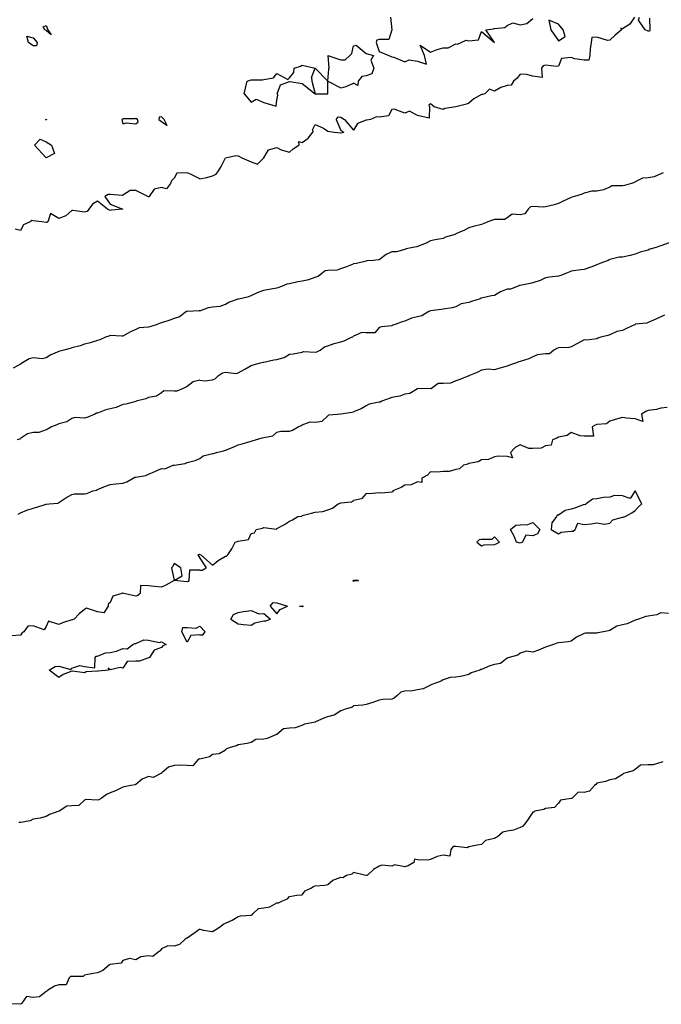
# Model space of a CAD drawing. Header units: inches. Extents: x 158323 to 160611, y 432808 to 437248.
# Tile 117 of 228: x 159582 to 159607, y 436822 to 436860. Entities that reach past the tile are written whole.
import ezdxf

# ---------------------------------------------------------------- set-up
doc = ezdxf.new("R2010")
doc.units = ezdxf.units.IN
doc.header["$MEASUREMENT"] = 0
for name, color, linetype, lineweight in [('Hoogtelijn-bestaand 10.00 M', 7, 'Continuous', 15), ('Hoogtelijn-bestaand 11.00 M', 7, 'Continuous', 15), ('Hoogtelijn-bestaand 12.00 M', 7, 'Continuous', 15), ('Hoogtelijn-bestaand 6.00 M', 7, 'Continuous', 15), ('Hoogtelijn-bestaand 7.00 M', 7, 'Continuous', 15), ('Hoogtelijn-bestaand 8.00 M', 7, 'Continuous', 15), ('Hoogtelijn-bestaand 9.00 M', 7, 'Continuous', 15)]:
    doc.layers.add(name, color=color, linetype=linetype, lineweight=lineweight)

msp = doc.modelspace()

# ---------------------------------------------------------------- linework, layer by layer
at = {"layer": 'Hoogtelijn-bestaand 10.00 M', "color": 252, "linetype": 'Continuous', "lineweight": 25}
for p, q in [((159594.889, 436847.611, 10), (159595.17, 436847.75, 10)), ((159595.17, 436847.75, 10), (159595.228, 436847.772, 10)), ((159595.228, 436847.772, 10), (159595.25, 436847.79, 10)), ((159593.954, 436847.25, 10), (159594.119, 436847.381, 10)), ((159594.119, 436847.381, 10), (159594.25, 436847.418, 10)), ((159594.25, 436847.418, 10), (159594.493, 436847.508, 10)), ((159594.493, 436847.508, 10), (159594.75, 436847.571, 10)), ((159594.75, 436847.571, 10), (159594.889, 436847.611, 10)), ((159592.543, 436846.957, 10), (159592.75, 436847.084, 10)), ((159592.75, 436847.084, 10), (159592.892, 436847.108, 10)), ((159592.892, 436847.108, 10), (159593.25, 436847.173, 10)), ((159593.25, 436847.173, 10), (159593.301, 436847.199, 10)), ((159593.301, 436847.199, 10), (159593.75, 436847.165, 10)), ((159593.75, 436847.165, 10), (159593.818, 436847.182, 10)), ((159593.818, 436847.182, 10), (159593.954, 436847.25, 10)), ((159591.001, 436846.499, 10), (159591.25, 436846.646, 10)), ((159591.25, 436846.646, 10), (159591.33, 436846.67, 10)), ((159591.33, 436846.67, 10), (159591.625, 436846.75, 10)), ((159591.625, 436846.75, 10), (159591.726, 436846.774, 10)), ((159591.726, 436846.774, 10), (159591.75, 436846.78, 10)), ((159591.75, 436846.78, 10), (159592.135, 436846.865, 10)), ((159592.135, 436846.865, 10), (159592.25, 436846.878, 10)), ((159592.25, 436846.878, 10), (159592.543, 436846.957, 10)), ((159589.864, 436846.136, 10), (159589.977, 436846.25, 10)), ((159589.977, 436846.25, 10), (159590.138, 436846.362, 10)), ((159590.138, 436846.362, 10), (159590.25, 436846.39, 10)), ((159590.25, 436846.39, 10), (159590.667, 436846.333, 10)), ((159590.667, 436846.333, 10), (159590.75, 436846.362, 10)), ((159590.75, 436846.362, 10), (159591.001, 436846.499, 10)), ((159589.25, 436846.078, 10), (159589.449, 436846.051, 10)), ((159589.449, 436846.051, 10), (159589.75, 436846.083, 10)), ((159589.75, 436846.083, 10), (159589.864, 436846.136, 10))]:
    msp.add_line(p, q, dxfattribs=at)
for points in [[(159607.567, 436851.433, 10), (159607.25, 436851.316, 10), (159607.19, 436851.31, 10), (159607.061, 436851.25, 10), (159606.815, 436851.185, 10), (159606.75, 436851.144, 10), (159606.434, 436851.066, 10), (159606.25, 436850.987, 10), (159606.054, 436850.946, 10), (159605.75, 436850.881, 10), (159605.626, 436850.874, 10), (159605.25, 436850.779, 10), (159605.23, 436850.77, 10), (159605.187, 436850.75, 10), (159604.871, 436850.629, 10), (159604.75, 436850.575, 10), (159604.514, 436850.486, 10), (159604.25, 436850.4, 10), (159604.122, 436850.378, 10), (159603.75, 436850.325, 10), (159603.696, 436850.304, 10), (159603.563, 436850.25, 10), (159603.345, 436850.155, 10), (159603.25, 436850.13, 10), (159602.9, 436850.1, 10), (159602.75, 436850.067, 10), (159602.537, 436849.964, 10), (159602.25, 436849.878, 10), (159602.148, 436849.852, 10), (159601.75, 436849.776, 10), (159601.732, 436849.769, 10), (159601.671, 436849.75, 10), (159601.375, 436849.625, 10), (159601.25, 436849.623, 10), (159600.985, 436849.516, 10), (159600.75, 436849.378, 10), (159600.64, 436849.36, 10), (159600.25, 436849.27, 10), (159600.229, 436849.271, 10), (159600.193, 436849.25, 10), (159599.852, 436849.148, 10), (159599.75, 436849.107, 10), (159599.45, 436849.05, 10), (159599.25, 436848.943, 10), (159599.103, 436848.897, 10), (159598.75, 436848.847, 10), (159598.669, 436848.831, 10), (159598.25, 436848.778, 10), (159598.231, 436848.769, 10), (159598.195, 436848.75, 10), (159597.917, 436848.583, 10), (159597.75, 436848.548, 10), (159597.511, 436848.489, 10), (159597.25, 436848.382, 10), (159597.151, 436848.349, 10), (159596.873, 436848.25, 10), (159596.785, 436848.215, 10), (159596.75, 436848.19, 10), (159596.346, 436848.154, 10), (159596.25, 436848.132, 10), (159596.076, 436847.924, 10), (159595.75, 436847.926, 10), (159595.568, 436847.932, 10), (159595.25, 436847.79, 10)], [(159589.25, 436846.078, 10), (159588.992, 436846.008, 10), (159588.75, 436845.827, 10), (159588.699, 436845.801, 10), (159588.595, 436845.75, 10), (159588.354, 436845.646, 10), (159588.25, 436845.644, 10), (159587.839, 436845.661, 10), (159587.75, 436845.575, 10), (159587.555, 436845.445, 10), (159587.25, 436845.396, 10), (159587.149, 436845.351, 10), (159586.77, 436845.25, 10), (159586.755, 436845.245, 10), (159586.75, 436845.243, 10), (159586.367, 436845.134, 10), (159586.25, 436845.121, 10), (159585.99, 436845.01, 10), (159585.75, 436844.959, 10), (159585.581, 436844.919, 10), (159585.25, 436844.792, 10), (159585.22, 436844.78, 10), (159585.154, 436844.75, 10), (159584.873, 436844.627, 10), (159584.75, 436844.589, 10), (159584.381, 436844.619, 10), (159584.25, 436844.576, 10), (159584.055, 436844.446, 10), (159583.75, 436844.372, 10), (159583.668, 436844.333, 10), (159583.464, 436844.25, 10), (159583.328, 436844.172, 10), (159583.25, 436844.134, 10), (159582.969, 436844.031, 10), (159582.75, 436844.03, 10), (159582.521, 436843.979, 10), (159582.25, 436843.799, 10), (159582.224, 436843.776, 10), (159582.115, 436843.75, 10)]]:
    msp.add_polyline3d(points, dxfattribs=at)
at = {"layer": 'Hoogtelijn-bestaand 11.00 M', "color": 252, "linetype": 'Continuous', "lineweight": 25}
for p, q in [((159594.75, 436850.435, 11), (159594.99, 436850.51, 11)), ((159594.99, 436850.51, 11), (159595.25, 436850.619, 11)), ((159593.502, 436849.998, 11), (159593.75, 436850.093, 11)), ((159593.75, 436850.093, 11), (159593.867, 436850.133, 11)), ((159593.867, 436850.133, 11), (159594.016, 436850.25, 11)), ((159594.016, 436850.25, 11), (159594.143, 436850.357, 11)), ((159594.143, 436850.357, 11), (159594.25, 436850.367, 11)), ((159594.25, 436850.367, 11), (159594.619, 436850.382, 11)), ((159594.619, 436850.382, 11), (159594.75, 436850.435, 11)), ((159591.881, 436849.619, 11), (159592.25, 436849.679, 11)), ((159592.25, 436849.679, 11), (159592.305, 436849.695, 11)), ((159592.305, 436849.695, 11), (159592.447, 436849.75, 11)), ((159592.447, 436849.75, 11), (159592.661, 436849.839, 11)), ((159592.661, 436849.839, 11), (159592.75, 436849.847, 11)), ((159592.75, 436849.847, 11), (159593.073, 436849.927, 11)), ((159593.073, 436849.927, 11), (159593.25, 436849.948, 11)), ((159593.25, 436849.948, 11), (159593.502, 436849.998, 11)), ((159590.774, 436849.25, 11), (159591.16, 436849.34, 11)), ((159591.16, 436849.34, 11), (159591.25, 436849.383, 11)), ((159591.25, 436849.383, 11), (159591.501, 436849.499, 11)), ((159591.501, 436849.499, 11), (159591.75, 436849.588, 11)), ((159591.75, 436849.588, 11), (159591.881, 436849.619, 11)), ((159589.25, 436848.779, 11), (159589.594, 436848.906, 11)), ((159589.594, 436848.906, 11), (159589.75, 436848.932, 11)), ((159589.75, 436848.932, 11), (159590.041, 436848.959, 11)), ((159590.041, 436848.959, 11), (159590.25, 436849.039, 11)), ((159590.25, 436849.039, 11), (159590.379, 436849.121, 11)), ((159590.379, 436849.121, 11), (159590.75, 436849.245, 11)), ((159590.75, 436849.245, 11), (159590.755, 436849.245, 11)), ((159590.755, 436849.245, 11), (159590.774, 436849.25, 11))]:
    msp.add_line(p, q, dxfattribs=at)
for points in [[(159607.333, 436854.167, 11), (159607.25, 436854.134, 11), (159606.987, 436854.013, 11), (159606.75, 436853.969, 11), (159606.535, 436853.965, 11), (159606.25, 436853.812, 11), (159606.212, 436853.788, 11), (159606.097, 436853.75, 11), (159605.832, 436853.668, 11), (159605.75, 436853.665, 11), (159605.339, 436853.661, 11), (159605.25, 436853.609, 11), (159605.002, 436853.498, 11), (159604.75, 436853.456, 11), (159604.55, 436853.45, 11), (159604.25, 436853.368, 11), (159604.17, 436853.33, 11), (159603.878, 436853.25, 11), (159603.777, 436853.223, 11), (159603.75, 436853.208, 11), (159603.438, 436853.062, 11), (159603.25, 436852.965, 11), (159603.083, 436852.917, 11), (159602.75, 436852.839, 11), (159602.672, 436852.828, 11), (159602.25, 436852.858, 11), (159602.162, 436852.838, 11), (159602.066, 436852.75, 11), (159601.933, 436852.567, 11), (159601.75, 436852.529, 11), (159601.447, 436852.553, 11), (159601.25, 436852.411, 11), (159601.153, 436852.347, 11), (159600.75, 436852.35, 11), (159600.676, 436852.324, 11), (159600.491, 436852.25, 11), (159600.317, 436852.183, 11), (159600.25, 436852.155, 11), (159599.923, 436852.077, 11), (159599.75, 436852.026, 11), (159599.576, 436851.924, 11), (159599.25, 436851.78, 11), (159599.228, 436851.772, 11), (159599.164, 436851.75, 11), (159598.84, 436851.66, 11), (159598.75, 436851.602, 11), (159598.443, 436851.557, 11), (159598.25, 436851.513, 11), (159598.082, 436851.418, 11), (159597.75, 436851.292, 11), (159597.715, 436851.285, 11), (159597.559, 436851.25, 11), (159597.3, 436851.2, 11), (159597.25, 436851.178, 11), (159596.922, 436851.078, 11), (159596.75, 436851.079, 11), (159596.52, 436850.98, 11), (159596.25, 436850.773, 11), (159596.227, 436850.773, 11), (159596.017, 436850.75, 11), (159595.767, 436850.733, 11), (159595.75, 436850.721, 11), (159595.367, 436850.633, 11), (159595.25, 436850.619, 11)], [(159589.25, 436848.779, 11), (159589.225, 436848.775, 11), (159588.75, 436848.76, 11), (159588.742, 436848.759, 11), (159588.731, 436848.75, 11), (159588.452, 436848.549, 11), (159588.25, 436848.478, 11), (159588.079, 436848.421, 11), (159587.75, 436848.307, 11), (159587.698, 436848.302, 11), (159587.586, 436848.25, 11), (159587.333, 436848.167, 11), (159587.25, 436848.143, 11), (159586.885, 436848.115, 11), (159586.75, 436848.052, 11), (159586.544, 436847.956, 11), (159586.25, 436847.797, 11), (159586.207, 436847.793, 11), (159585.75, 436847.821, 11), (159585.702, 436847.798, 11), (159585.565, 436847.75, 11), (159585.353, 436847.647, 11), (159585.25, 436847.621, 11), (159584.964, 436847.536, 11), (159584.75, 436847.481, 11), (159584.581, 436847.419, 11), (159584.25, 436847.335, 11), (159584.188, 436847.312, 11), (159583.948, 436847.25, 11), (159583.788, 436847.212, 11), (159583.75, 436847.191, 11), (159583.439, 436847.061, 11), (159583.25, 436846.95, 11), (159583.093, 436846.907, 11), (159582.75, 436846.948, 11), (159582.594, 436846.907, 11), (159582.326, 436846.75, 11), (159582.282, 436846.718, 11), (159582.25, 436846.703, 11), (159581.96, 436846.54, 11)]]:
    msp.add_polyline3d(points, dxfattribs=at)
at = {"layer": 'Hoogtelijn-bestaand 12.00 M', "color": 252, "linetype": 'Continuous', "lineweight": 25}
for p, q in [((159595.179, 436858.821, 12), (159595.25, 436859.125, 12)), ((159594.25, 436858.75, 12), (159594.75, 436858.575, 12)), ((159594.25, 436858.75, 12), (159594.286, 436858.25, 12)), ((159594.75, 436858.575, 12), (159594.925, 436858.575, 12)), ((159594.925, 436858.575, 12), (159595.1, 436858.75, 12)), ((159595.1, 436858.75, 12), (159595.179, 436858.821, 12)), ((159592.917, 436858.083, 12), (159592.938, 436858.25, 12)), ((159592.938, 436858.25, 12), (159593.174, 436858.326, 12)), ((159593.174, 436858.326, 12), (159593.25, 436858.369, 12)), ((159593.25, 436858.369, 12), (159593.75, 436858.25, 12)), ((159593.607, 436857.893, 12), (159593.75, 436858.25, 12)), ((159593.75, 436858.25, 12), (159594.25, 436857.75, 12)), ((159593.75, 436858.25, 12), (159594.25, 436857.75, 12)), ((159593.75, 436858.25, 12), (159594.25, 436857.75, 12)), ((159594.25, 436857.75, 12), (159594.281, 436858.219, 12)), ((159594.281, 436858.219, 12), (159594.286, 436858.25, 12)), ((159591.031, 436857.469, 12), (159591.096, 436857.75, 12)), ((159591.096, 436857.75, 12), (159591.217, 436857.783, 12)), ((159591.217, 436857.783, 12), (159591.25, 436857.803, 12)), ((159591.25, 436857.803, 12), (159591.698, 436857.803, 12)), ((159591.698, 436857.803, 12), (159591.75, 436857.809, 12)), ((159591.75, 436857.809, 12), (159592.125, 436857.875, 12)), ((159592.125, 436857.875, 12), (159592.25, 436858.044, 12)), ((159592.25, 436858.044, 12), (159592.688, 436857.812, 12)), ((159592.688, 436857.812, 12), (159592.75, 436857.875, 12)), ((159592.75, 436857.875, 12), (159592.917, 436858.083, 12)), ((159593.607, 436857.893, 12), (159593.625, 436857.75, 12)), ((159593.625, 436857.75, 12), (159593.75, 436857.25, 12)), ((159594.25, 436857.25, 12), (159594.25, 436857.75, 12)), ((159594.25, 436857.25, 12), (159594.25, 436857.75, 12)), ((159594.25, 436857.75, 12), (159594.75, 436857.492, 12)), ((159594.25, 436857.25, 12), (159594.25, 436857.75, 12)), ((159590.981, 436857.25, 12), (159591.031, 436857.469, 12)), ((159592.271, 436857.25, 12), (159592.401, 436857.599, 12)), ((159592.401, 436857.599, 12), (159592.75, 436857.729, 12)), ((159592.75, 436857.729, 12), (159592.768, 436857.732, 12)), ((159592.768, 436857.732, 12), (159593.25, 436857.659, 12)), ((159593.25, 436857.659, 12), (159593.75, 436857.25, 12)), ((159594.75, 436857.492, 12), (159594.964, 436857.536, 12)), ((159594.964, 436857.536, 12), (159595.25, 436857.667, 12)), ((159590.981, 436857.25, 12), (159591.25, 436856.932, 12)), ((159591.25, 436856.932, 12), (159591.456, 436857.044, 12)), ((159591.456, 436857.044, 12), (159591.75, 436856.911, 12)), ((159592.227, 436856.773, 12), (159592.25, 436857, 12)), ((159592.25, 436857, 12), (159592.3, 436857.2, 12)), ((159592.271, 436857.25, 12), (159592.3, 436857.2, 12)), ((159593.75, 436857.25, 12), (159594.25, 436857.25, 12)), ((159593.75, 436857.25, 12), (159594.25, 436857.25, 12)), ((159593.75, 436857.25, 12), (159594.25, 436857.25, 12)), ((159591.75, 436856.911, 12), (159592.227, 436856.773, 12)), ((159594.573, 436856.25, 12), (159594.646, 436856.354, 12)), ((159594.573, 436856.25, 12), (159594.75, 436855.821, 12)), ((159594.646, 436856.354, 12), (159594.75, 436856.347, 12)), ((159594.75, 436856.347, 12), (159594.9, 436856.25, 12)), ((159594.9, 436856.25, 12), (159595.25, 436855.838, 12)), ((159593.65, 436855.85, 12), (159593.75, 436856.05, 12)), ((159593.65, 436855.85, 12), (159593.667, 436855.75, 12)), ((159593.75, 436856.05, 12), (159594.083, 436855.917, 12)), ((159594.083, 436855.917, 12), (159594.25, 436855.792, 12)), ((159594.75, 436855.821, 12), (159594.875, 436855.75, 12)), ((159593.25, 436855.355, 12), (159593.477, 436855.523, 12)), ((159593.477, 436855.523, 12), (159593.667, 436855.75, 12)), ((159594.25, 436855.792, 12), (159594.5, 436855.75, 12)), ((159594.5, 436855.75, 12), (159594.75, 436855.727, 12)), ((159594.75, 436855.727, 12), (159594.773, 436855.727, 12)), ((159594.773, 436855.727, 12), (159594.875, 436855.75, 12)), ((159591.75, 436854.75, 12), (159591.93, 436855.07, 12)), ((159591.93, 436855.07, 12), (159592.25, 436855.161, 12)), ((159592.25, 436855.161, 12), (159592.429, 436855.071, 12)), ((159592.429, 436855.071, 12), (159592.75, 436854.975, 12)), ((159592.75, 436854.975, 12), (159592.899, 436855.102, 12)), ((159592.899, 436855.102, 12), (159593.117, 436855.25, 12)), ((159593.107, 436855.393, 12), (159593.25, 436855.355, 12)), ((159593.107, 436855.393, 12), (159593.117, 436855.25, 12)), ((159590.089, 436854.411, 12), (159590.25, 436854.75, 12)), ((159590.25, 436854.75, 12), (159590.65, 436854.85, 12)), ((159590.65, 436854.85, 12), (159590.75, 436854.825, 12)), ((159590.75, 436854.825, 12), (159590.886, 436854.75, 12)), ((159590.886, 436854.75, 12), (159591.25, 436854.602, 12)), ((159591.5, 436854.5, 12), (159591.75, 436854.75, 12)), ((159589.985, 436854.25, 12), (159590.089, 436854.411, 12)), ((159591.25, 436854.602, 12), (159591.5, 436854.5, 12)), ((159589.25, 436853.932, 12), (159589.519, 436853.981, 12)), ((159589.519, 436853.981, 12), (159589.75, 436854.05, 12)), ((159589.75, 436854.05, 12), (159589.883, 436854.117, 12)), ((159589.883, 436854.117, 12), (159589.985, 436854.25, 12))]:
    msp.add_line(p, q, dxfattribs=at)
for points in [[(159606.214, 436860.25, 12), (159606.033, 436859.968, 12), (159605.75, 436859.786, 12), (159605.679, 436859.821, 12), (159605.711, 436859.75, 12), (159605.457, 436859.543, 12), (159605.25, 436859.35, 12), (159605.162, 436859.338, 12), (159604.75, 436859.458, 12), (159604.55, 436859.45, 12), (159604.533, 436859.25, 12), (159604.491, 436859.009, 12), (159604.47, 436858.75, 12), (159604.44, 436858.56, 12), (159604.25, 436858.567, 12), (159603.885, 436858.615, 12), (159603.75, 436858.667, 12), (159603.37, 436858.63, 12), (159603.25, 436858.327, 12), (159603.183, 436858.317, 12), (159602.75, 436858.368, 12), (159602.659, 436858.341, 12), (159602.583, 436858.25, 12), (159602.614, 436857.886, 12), (159602.25, 436857.942, 12), (159602, 436858, 12), (159601.75, 436858.023, 12), (159601.635, 436857.865, 12), (159601.5, 436857.75, 12), (159601.408, 436857.592, 12), (159601.25, 436857.583, 12), (159601, 436857.5, 12), (159600.75, 436857.35, 12), (159600.562, 436857.438, 12), (159600.375, 436857.25, 12), (159600.279, 436857.221, 12), (159600.25, 436857.227, 12), (159599.941, 436857.059, 12), (159599.75, 436856.889, 12), (159599.654, 436856.846, 12), (159599.25, 436856.75, 12), (159598.82, 436856.68, 12), (159598.75, 436856.641, 12), (159598.393, 436856.75, 12), (159598.25, 436856.861, 12), (159598.191, 436856.809, 12), (159598.222, 436856.75, 12), (159598.198, 436856.303, 12), (159597.75, 436856.41, 12), (159597.43, 436856.57, 12), (159597.25, 436856.5, 12), (159596.841, 436856.659, 12), (159596.75, 436856.639, 12), (159596.61, 436856.39, 12), (159596.25, 436856.341, 12), (159596.15, 436856.35, 12), (159595.917, 436856.25, 12), (159595.773, 436856.227, 12), (159595.75, 436856.219, 12), (159595.409, 436856.091, 12), (159595.25, 436855.838, 12)], [(159596.691, 436860.25, 12), (159596.75, 436859.75, 12), (159596.633, 436859.367, 12), (159596.25, 436859.367, 12), (159596.156, 436859.345, 12), (159596.129, 436859.25, 12), (159596.25, 436858.9, 12), (159596.625, 436858.75, 12), (159596.75, 436858.7, 12), (159596.821, 436858.679, 12), (159597.25, 436858.5, 12), (159597.427, 436858.573, 12), (159597.75, 436858.525, 12), (159598.096, 436858.404, 12), (159598.015, 436858.75, 12), (159597.85, 436859.15, 12), (159598.25, 436858.883, 12), (159598.518, 436858.982, 12), (159598.75, 436859.047, 12), (159598.947, 436859.053, 12), (159599.25, 436859.205, 12), (159599.309, 436859.191, 12), (159599.45, 436859.25, 12), (159599.65, 436859.35, 12), (159599.75, 436859.315, 12), (159600.135, 436859.365, 12), (159600.25, 436859.679, 12), (159600.75, 436859.25, 12), (159600.417, 436859.75, 12), (159600.714, 436859.786, 12), (159600.75, 436859.803, 12), (159601.155, 436859.845, 12), (159601.25, 436859.917, 12), (159601.472, 436860.028, 12), (159601.75, 436859.95, 12), (159602.009, 436859.992, 12), (159602.25, 436860.188, 12)], [(159606.8, 436860.2, 12), (159606.821, 436859.75, 12), (159606.808, 436859.692, 12), (159606.75, 436859.692, 12), (159606.635, 436859.75, 12), (159606.375, 436860.125, 12), (159606.417, 436860.25, 12)], [(159595.25, 436859.125, 12), (159595.35, 436859.15, 12), (159595.75, 436858.827, 12), (159596.036, 436858.75, 12), (159595.932, 436858.568, 12), (159596.044, 436858.25, 12), (159595.968, 436858.033, 12), (159595.75, 436857.956, 12), (159595.575, 436857.925, 12), (159595.432, 436857.75, 12), (159595.417, 436857.583, 12), (159595.25, 436857.667, 12)], [(159589.25, 436853.932, 12), (159588.886, 436854.114, 12), (159588.75, 436854.171, 12), (159588.35, 436854.15, 12), (159588.25, 436853.964, 12), (159588.15, 436853.85, 12), (159588.1, 436853.75, 12), (159587.956, 436853.544, 12), (159587.75, 436853.598, 12), (159587.464, 436853.536, 12), (159587.279, 436853.25, 12), (159587.266, 436853.234, 12), (159587.25, 436853.226, 12), (159587.221, 436853.25, 12), (159586.75, 436853.472, 12), (159586.528, 436853.472, 12), (159586.25, 436853.295, 12), (159586.217, 436853.283, 12), (159585.75, 436853.326, 12), (159585.672, 436853.328, 12), (159585.542, 436853.25, 12), (159585.75, 436852.938, 12), (159586.25, 436852.75, 12), (159585.791, 436852.709, 12), (159585.75, 436852.702, 12), (159585.65, 436852.75, 12), (159585.25, 436853.066, 12), (159585.062, 436852.938, 12), (159584.917, 436852.75, 12), (159584.847, 436852.653, 12), (159584.75, 436852.63, 12), (159584.298, 436852.703, 12), (159584.25, 436852.691, 12), (159584.016, 436852.484, 12), (159583.75, 436852.38, 12), (159583.417, 436852.583, 12), (159583.321, 436852.25, 12), (159583.274, 436852.226, 12), (159583.25, 436852.227, 12), (159583.083, 436852.25, 12), (159582.75, 436852.289, 12), (159582.695, 436852.305, 12), (159582.625, 436852.25, 12), (159582.365, 436852.135, 12), (159582.25, 436851.917, 12), (159582.036, 436851.964, 12)]]:
    msp.add_polyline3d(points, dxfattribs=at)
for points in [[(159602.87, 436860.13, 12), (159602.953, 436859.75, 12), (159603.25, 436859.318, 12), (159603.514, 436859.486, 12), (159603.436, 436859.75, 12), (159603.25, 436859.976, 12)], [(159583.139, 436859.861, 12), (159583.25, 436859.917, 12), (159583.312, 436859.75, 12), (159583.45, 436859.55, 12), (159583.25, 436859.719, 12), (159583.206, 436859.75, 12)], [(159582.5, 436859.5, 12), (159582.75, 436859.441, 12), (159582.901, 436859.25, 12), (159582.87, 436859.13, 12), (159582.75, 436859.12, 12), (159582.559, 436859.25, 12)], [(159583.227, 436856.25, 12), (159583.247, 436856.253, 12), (159583.25, 436856.254, 12), (159583.259, 436856.25, 12), (159583.263, 436856.237, 12), (159583.25, 436856.236, 12)], [(159586.203, 436856.25, 12), (159586.25, 436856.083, 12), (159586.386, 436856.114, 12), (159586.75, 436856.083, 12), (159586.845, 436856.155, 12), (159586.819, 436856.25, 12), (159586.75, 436856.284, 12), (159586.724, 436856.276, 12), (159586.25, 436856.269, 12), (159586.242, 436856.258, 12)], [(159587.653, 436856.25, 12), (159587.75, 436856.167, 12), (159587.981, 436856.019, 12), (159587.857, 436856.25, 12), (159587.75, 436856.357, 12), (159587.662, 436856.338, 12)], [(159582.792, 436855.25, 12), (159583.021, 436855.479, 12), (159583.25, 436855.372, 12), (159583.461, 436855.25, 12), (159583.573, 436854.927, 12), (159583.25, 436854.75, 12)]]:
    msp.add_polyline3d(points, close=True, dxfattribs=at)
at = {"layer": 'Hoogtelijn-bestaand 6.00 M', "color": 252, "linetype": 'Continuous', "lineweight": 25}
for p, q in [((159594.448, 436826.552, 6), (159594.75, 436826.67, 6)), ((159594.75, 436826.67, 6), (159594.835, 436826.666, 6)), ((159594.835, 436826.666, 6), (159594.979, 436826.75, 6)), ((159594.979, 436826.75, 6), (159595.193, 436826.807, 6)), ((159595.193, 436826.807, 6), (159595.25, 436826.852, 6)), ((159593.359, 436826.141, 6), (159593.578, 436826.25, 6)), ((159593.578, 436826.25, 6), (159593.684, 436826.316, 6)), ((159593.684, 436826.316, 6), (159593.75, 436826.339, 6)), ((159593.75, 436826.339, 6), (159594.133, 436826.367, 6)), ((159594.133, 436826.367, 6), (159594.25, 436826.385, 6)), ((159594.25, 436826.385, 6), (159594.448, 436826.552, 6)), ((159592.676, 436825.824, 6), (159592.75, 436825.917, 6)), ((159592.75, 436825.917, 6), (159593.032, 436825.968, 6)), ((159593.032, 436825.968, 6), (159593.25, 436825.986, 6)), ((159593.25, 436825.986, 6), (159593.359, 436826.141, 6)), ((159591.546, 436825.454, 6), (159591.75, 436825.473, 6)), ((159591.75, 436825.473, 6), (159591.986, 436825.514, 6)), ((159591.986, 436825.514, 6), (159592.25, 436825.668, 6)), ((159592.25, 436825.668, 6), (159592.325, 436825.675, 6)), ((159592.325, 436825.675, 6), (159592.475, 436825.75, 6)), ((159592.475, 436825.75, 6), (159592.676, 436825.824, 6)), ((159590.508, 436824.992, 6), (159590.75, 436825.143, 6)), ((159590.75, 436825.143, 6), (159590.839, 436825.161, 6)), ((159590.839, 436825.161, 6), (159591.25, 436825.193, 6)), ((159591.25, 436825.193, 6), (159591.291, 436825.209, 6)), ((159591.291, 436825.209, 6), (159591.338, 436825.25, 6)), ((159591.338, 436825.25, 6), (159591.546, 436825.454, 6)), ((159589.87, 436824.631, 6), (159590.057, 436824.75, 6)), ((159590.057, 436824.75, 6), (159590.167, 436824.833, 6)), ((159590.167, 436824.833, 6), (159590.25, 436824.883, 6)), ((159590.25, 436824.883, 6), (159590.508, 436824.992, 6)), ((159589.25, 436824.64, 6), (159589.396, 436824.604, 6)), ((159589.396, 436824.604, 6), (159589.75, 436824.552, 6)), ((159589.75, 436824.552, 6), (159589.87, 436824.631, 6))]:
    msp.add_line(p, q, dxfattribs=at)
for points in [[(159607.323, 436831.177, 6), (159607.25, 436831.155, 6), (159606.941, 436831.059, 6), (159606.75, 436831.059, 6), (159606.453, 436831.047, 6), (159606.25, 436830.878, 6), (159606.169, 436830.831, 6), (159605.883, 436830.75, 6), (159605.783, 436830.717, 6), (159605.75, 436830.676, 6), (159605.482, 436830.518, 6), (159605.25, 436830.472, 6), (159605.087, 436830.413, 6), (159604.75, 436830.338, 6), (159604.707, 436830.293, 6), (159604.66, 436830.25, 6), (159604.463, 436830.037, 6), (159604.25, 436829.974, 6), (159604.014, 436829.987, 6), (159603.768, 436829.75, 6), (159603.756, 436829.744, 6), (159603.75, 436829.741, 6), (159603.326, 436829.674, 6), (159603.25, 436829.565, 6), (159603.101, 436829.399, 6), (159602.75, 436829.35, 6), (159602.682, 436829.318, 6), (159602.333, 436829.25, 6), (159602.294, 436829.206, 6), (159602.25, 436829.211, 6), (159602.068, 436828.932, 6), (159601.934, 436828.75, 6), (159601.842, 436828.658, 6), (159601.75, 436828.615, 6), (159601.49, 436828.51, 6), (159601.25, 436828.468, 6), (159601.073, 436828.428, 6), (159600.864, 436828.25, 6), (159600.794, 436828.206, 6), (159600.75, 436828.18, 6), (159600.4, 436828.1, 6), (159600.25, 436827.95, 6), (159600.079, 436827.921, 6), (159599.75, 436827.864, 6), (159599.681, 436827.819, 6), (159599.25, 436827.871, 6), (159599.134, 436827.866, 6), (159599.055, 436827.75, 6), (159599.005, 436827.495, 6), (159598.75, 436827.531, 6), (159598.518, 436827.482, 6), (159598.25, 436827.365, 6), (159598.157, 436827.343, 6), (159597.75, 436827.35, 6), (159597.625, 436827.375, 6), (159597.604, 436827.25, 6), (159597.378, 436827.122, 6), (159597.25, 436827.073, 6), (159596.849, 436827.151, 6), (159596.75, 436827.106, 6), (159596.36, 436827.14, 6), (159596.25, 436827.109, 6), (159596.033, 436826.967, 6), (159595.79, 436826.75, 6), (159595.764, 436826.736, 6), (159595.75, 436826.733, 6), (159595.683, 436826.75, 6), (159595.25, 436826.852, 6)], [(159589.25, 436824.64, 6), (159589.021, 436824.479, 6), (159588.75, 436824.289, 6), (159588.718, 436824.283, 6), (159588.68, 436824.25, 6), (159588.458, 436824.042, 6), (159588.25, 436823.974, 6), (159588.004, 436823.996, 6), (159587.75, 436823.872, 6), (159587.696, 436823.804, 6), (159587.622, 436823.75, 6), (159587.417, 436823.583, 6), (159587.25, 436823.597, 6), (159586.942, 436823.558, 6), (159586.75, 436823.444, 6), (159586.5, 436823.5, 6), (159586.25, 436823.417, 6), (159586.186, 436823.314, 6), (159585.75, 436823.261, 6), (159585.741, 436823.259, 6), (159585.724, 436823.25, 6), (159585.469, 436823.031, 6), (159585.25, 436822.945, 6), (159585.083, 436822.917, 6), (159584.75, 436822.854, 6), (159584.7, 436822.8, 6), (159584.25, 436822.8, 6), (159584.206, 436822.794, 6), (159584.156, 436822.75, 6), (159584.033, 436822.468, 6), (159583.75, 436822.476, 6), (159583.577, 436822.424, 6), (159583.302, 436822.25, 6), (159583.278, 436822.222, 6), (159583.25, 436822.205, 6), (159582.995, 436822.005, 6), (159582.75, 436821.98, 6), (159582.49, 436822.01, 6), (159582.304, 436821.75, 6), (159582.276, 436821.724, 6), (159582.25, 436821.711, 6), (159581.766, 436821.734, 6)]]:
    msp.add_polyline3d(points, dxfattribs=at)
at = {"layer": 'Hoogtelijn-bestaand 7.00 M', "color": 252, "linetype": 'Continuous', "lineweight": 25}
for p, q in [((159594.491, 436833.009, 7), (159594.75, 436833.174, 7)), ((159594.75, 436833.174, 7), (159594.808, 436833.192, 7)), ((159594.808, 436833.192, 7), (159594.942, 436833.25, 7)), ((159594.942, 436833.25, 7), (159595.184, 436833.316, 7)), ((159595.184, 436833.316, 7), (159595.25, 436833.363, 7)), ((159593.779, 436832.75, 7), (159594.105, 436832.896, 7)), ((159594.105, 436832.896, 7), (159594.25, 436832.94, 7)), ((159594.25, 436832.94, 7), (159594.491, 436833.009, 7)), ((159592.25, 436832.25, 7), (159592.519, 436832.481, 7)), ((159592.519, 436832.481, 7), (159592.75, 436832.5, 7)), ((159592.75, 436832.5, 7), (159592.99, 436832.511, 7)), ((159592.99, 436832.511, 7), (159593.25, 436832.602, 7)), ((159593.25, 436832.602, 7), (159593.346, 436832.654, 7)), ((159593.346, 436832.654, 7), (159593.75, 436832.739, 7)), ((159593.75, 436832.739, 7), (159593.76, 436832.74, 7)), ((159593.76, 436832.74, 7), (159593.779, 436832.75, 7)), ((159591.25, 436831.941, 7), (159591.437, 436832.063, 7)), ((159591.437, 436832.063, 7), (159591.75, 436832.076, 7)), ((159591.75, 436832.076, 7), (159591.897, 436832.103, 7)), ((159591.897, 436832.103, 7), (159592.25, 436832.25, 7)), ((159590.005, 436831.495, 7), (159590.25, 436831.638, 7)), ((159590.25, 436831.638, 7), (159590.3, 436831.7, 7)), ((159590.3, 436831.7, 7), (159590.447, 436831.75, 7)), ((159590.447, 436831.75, 7), (159590.685, 436831.815, 7)), ((159590.685, 436831.815, 7), (159590.75, 436831.852, 7)), ((159590.75, 436831.852, 7), (159591.098, 436831.902, 7)), ((159591.098, 436831.902, 7), (159591.25, 436831.941, 7)), ((159589.25, 436831.298, 7), (159589.622, 436831.378, 7)), ((159589.622, 436831.378, 7), (159589.75, 436831.477, 7)), ((159589.75, 436831.477, 7), (159590.005, 436831.495, 7))]:
    msp.add_line(p, q, dxfattribs=at)
for points in [[(159607.54, 436836.96, 7), (159607.25, 436836.992, 7), (159607.09, 436836.91, 7), (159606.75, 436836.861, 7), (159606.655, 436836.846, 7), (159606.378, 436836.75, 7), (159606.279, 436836.721, 7), (159606.25, 436836.706, 7), (159605.931, 436836.569, 7), (159605.75, 436836.522, 7), (159605.534, 436836.466, 7), (159605.25, 436836.304, 7), (159605.206, 436836.294, 7), (159605.011, 436836.25, 7), (159604.793, 436836.207, 7), (159604.75, 436836.201, 7), (159604.307, 436836.193, 7), (159604.25, 436836.187, 7), (159603.956, 436836.044, 7), (159603.75, 436835.892, 7), (159603.635, 436835.865, 7), (159603.25, 436835.821, 7), (159603.192, 436835.809, 7), (159603.058, 436835.75, 7), (159602.824, 436835.677, 7), (159602.75, 436835.648, 7), (159602.466, 436835.534, 7), (159602.25, 436835.461, 7), (159602.007, 436835.493, 7), (159601.75, 436835.419, 7), (159601.658, 436835.342, 7), (159601.326, 436835.25, 7), (159601.269, 436835.231, 7), (159601.25, 436835.221, 7), (159600.985, 436835.015, 7), (159600.75, 436834.974, 7), (159600.572, 436834.928, 7), (159600.25, 436834.776, 7), (159600.225, 436834.775, 7), (159600.175, 436834.75, 7), (159599.847, 436834.653, 7), (159599.75, 436834.58, 7), (159599.486, 436834.514, 7), (159599.25, 436834.479, 7), (159599.027, 436834.473, 7), (159598.75, 436834.377, 7), (159598.674, 436834.326, 7), (159598.45, 436834.25, 7), (159598.308, 436834.192, 7), (159598.25, 436834.17, 7), (159597.97, 436834.03, 7), (159597.75, 436833.982, 7), (159597.552, 436833.948, 7), (159597.25, 436833.931, 7), (159597.102, 436833.898, 7), (159596.947, 436833.75, 7), (159596.843, 436833.657, 7), (159596.75, 436833.623, 7), (159596.396, 436833.604, 7), (159596.25, 436833.582, 7), (159596.005, 436833.495, 7), (159595.75, 436833.41, 7), (159595.607, 436833.393, 7), (159595.25, 436833.363, 7)], [(159589.25, 436831.298, 7), (159589.216, 436831.284, 7), (159589.169, 436831.25, 7), (159588.98, 436831.021, 7), (159588.75, 436831.032, 7), (159588.46, 436831.04, 7), (159588.25, 436831.037, 7), (159588.03, 436830.97, 7), (159587.763, 436830.75, 7), (159587.758, 436830.742, 7), (159587.75, 436830.733, 7), (159587.433, 436830.567, 7), (159587.25, 436830.599, 7), (159586.997, 436830.503, 7), (159586.75, 436830.293, 7), (159586.724, 436830.276, 7), (159586.555, 436830.25, 7), (159586.295, 436830.205, 7), (159586.25, 436830.19, 7), (159585.956, 436830.044, 7), (159585.75, 436829.961, 7), (159585.602, 436829.898, 7), (159585.396, 436829.75, 7), (159585.305, 436829.695, 7), (159585.25, 436829.677, 7), (159584.795, 436829.705, 7), (159584.75, 436829.683, 7), (159584.528, 436829.473, 7), (159584.25, 436829.459, 7), (159584.058, 436829.442, 7), (159583.758, 436829.25, 7), (159583.754, 436829.247, 7), (159583.75, 436829.245, 7), (159583.385, 436829.115, 7), (159583.25, 436829.047, 7), (159583.023, 436828.977, 7), (159582.75, 436828.935, 7), (159582.623, 436828.877, 7), (159582.25, 436828.812, 7), (159582.187, 436828.813, 7)]]:
    msp.add_polyline3d(points, dxfattribs=at)
at = {"layer": 'Hoogtelijn-bestaand 8.00 M', "color": 252, "linetype": 'Continuous', "lineweight": 25}
for p, q in [((159594.428, 436841.072, 8), (159594.65, 436841.25, 8)), ((159594.428, 436841.072, 8), (159594.65, 436841.25, 8)), ((159594.65, 436841.25, 8), (159594.726, 436841.274, 8)), ((159594.65, 436841.25, 8), (159594.726, 436841.274, 8)), ((159594.726, 436841.274, 8), (159594.75, 436841.289, 8)), ((159594.726, 436841.274, 8), (159594.75, 436841.289, 8)), ((159594.75, 436841.289, 8), (159595.171, 436841.329, 8)), ((159594.75, 436841.289, 8), (159595.171, 436841.329, 8)), ((159595.171, 436841.329, 8), (159595.25, 436841.378, 8)), ((159595.171, 436841.329, 8), (159595.25, 436841.378, 8)), ((159593.25, 436840.786, 8), (159593.615, 436840.885, 8)), ((159593.25, 436840.786, 8), (159593.615, 436840.885, 8)), ((159593.615, 436840.885, 8), (159593.75, 436840.917, 8)), ((159593.615, 436840.885, 8), (159593.75, 436840.917, 8)), ((159593.75, 436840.917, 8), (159594.052, 436840.948, 8)), ((159593.75, 436840.917, 8), (159594.052, 436840.948, 8)), ((159594.052, 436840.948, 8), (159594.25, 436841.007, 8)), ((159594.052, 436840.948, 8), (159594.25, 436841.007, 8)), ((159594.25, 436841.007, 8), (159594.428, 436841.072, 8)), ((159594.25, 436841.007, 8), (159594.428, 436841.072, 8)), ((159592.556, 436840.444, 8), (159592.75, 436840.567, 8)), ((159592.556, 436840.444, 8), (159592.75, 436840.567, 8)), ((159592.75, 436840.567, 8), (159592.872, 436840.628, 8)), ((159592.75, 436840.567, 8), (159592.872, 436840.628, 8)), ((159592.872, 436840.628, 8), (159593.073, 436840.75, 8)), ((159592.872, 436840.628, 8), (159593.073, 436840.75, 8)), ((159593.073, 436840.75, 8), (159593.228, 436840.772, 8)), ((159593.073, 436840.75, 8), (159593.228, 436840.772, 8)), ((159593.228, 436840.772, 8), (159593.25, 436840.786, 8)), ((159593.228, 436840.772, 8), (159593.25, 436840.786, 8)), ((159591.148, 436839.852, 8), (159591.25, 436840.094, 8)), ((159591.148, 436839.852, 8), (159591.25, 436840.094, 8)), ((159591.25, 436840.094, 8), (159591.389, 436840.111, 8)), ((159591.25, 436840.094, 8), (159591.389, 436840.111, 8)), ((159591.389, 436840.111, 8), (159591.45, 436840.25, 8)), ((159591.389, 436840.111, 8), (159591.45, 436840.25, 8)), ((159591.45, 436840.25, 8), (159591.701, 436840.299, 8)), ((159591.45, 436840.25, 8), (159591.701, 436840.299, 8)), ((159591.701, 436840.299, 8), (159591.75, 436840.321, 8)), ((159591.701, 436840.299, 8), (159591.75, 436840.321, 8)), ((159591.75, 436840.321, 8), (159592.239, 436840.261, 8)), ((159591.75, 436840.321, 8), (159592.239, 436840.261, 8)), ((159592.239, 436840.261, 8), (159592.25, 436840.281, 8)), ((159592.239, 436840.261, 8), (159592.25, 436840.281, 8)), ((159592.25, 436840.281, 8), (159592.556, 436840.444, 8)), ((159592.25, 436840.281, 8), (159592.556, 436840.444, 8)), ((159590.506, 436839.494, 8), (159590.629, 436839.75, 8)), ((159590.629, 436839.75, 8), (159590.724, 436839.776, 8)), ((159590.629, 436839.75, 8), (159590.724, 436839.776, 8)), ((159590.724, 436839.776, 8), (159590.75, 436839.788, 8)), ((159590.724, 436839.776, 8), (159590.75, 436839.788, 8)), ((159590.75, 436839.788, 8), (159591.148, 436839.852, 8)), ((159590.75, 436839.788, 8), (159591.148, 436839.852, 8)), ((159590.346, 436839.25, 8), (159590.506, 436839.494, 8)), ((159589.25, 436839.274, 8), (159589.292, 436839.25, 8)), ((159589.25, 436839.125, 8), (159589.5, 436838.75, 8)), ((159589.292, 436839.25, 8), (159589.75, 436838.857, 8)), ((159589.75, 436838.857, 8), (159589.961, 436839.039, 8)), ((159589.961, 436839.039, 8), (159590.25, 436839.2, 8)), ((159590.25, 436839.2, 8), (159590.296, 436839.204, 8)), ((159590.296, 436839.204, 8), (159590.346, 436839.25, 8)), ((159589.25, 436838.654, 8), (159589.342, 436838.658, 8)), ((159589.342, 436838.658, 8), (159589.5, 436838.75, 8)), ((159595.234, 436838.25, 8), (159595.238, 436838.262, 8)), ((159595.234, 436838.25, 8), (159595.25, 436838.214, 8)), ((159595.238, 436838.262, 8), (159595.25, 436838.26, 8)), ((159591.994, 436837.25, 8), (159592.109, 436837.391, 8)), ((159592.109, 436837.391, 8), (159592.25, 436837.377, 8)), ((159592.25, 436837.377, 8), (159592.677, 436837.25, 8)), ((159590.567, 436836.933, 8), (159590.75, 436837, 8)), ((159590.75, 436837, 8), (159590.961, 436837.039, 8)), ((159590.961, 436837.039, 8), (159591.25, 436837.078, 8)), ((159591.25, 436837.078, 8), (159591.549, 436836.951, 8)), ((159591.994, 436837.25, 8), (159592.25, 436836.953, 8)), ((159592.25, 436836.953, 8), (159592.382, 436837.119, 8)), ((159592.382, 436837.119, 8), (159592.677, 436837.25, 8)), ((159593.139, 436837.25, 8), (159593.24, 436837.26, 8)), ((159593.139, 436837.25, 8), (159593.25, 436837.237, 8)), ((159593.24, 436837.26, 8), (159593.25, 436837.261, 8)), ((159593.25, 436837.261, 8), (159593.3, 436837.25, 8)), ((159593.25, 436837.237, 8), (159593.256, 436837.244, 8)), ((159593.256, 436837.244, 8), (159593.3, 436837.25, 8)), ((159590.459, 436836.75, 8), (159590.567, 436836.933, 8)), ((159590.459, 436836.75, 8), (159590.75, 436836.569, 8)), ((159591.4, 436836.6, 8), (159591.75, 436836.685, 8)), ((159591.549, 436836.951, 8), (159591.75, 436836.963, 8)), ((159591.75, 436836.963, 8), (159592.005, 436836.75, 8)), ((159591.75, 436836.685, 8), (159591.821, 436836.679, 8)), ((159591.821, 436836.679, 8), (159592.005, 436836.75, 8)), ((159589.25, 436836.467, 8), (159589.458, 436836.25, 8)), ((159589.373, 436836.128, 8), (159589.458, 436836.25, 8)), ((159590.75, 436836.569, 8), (159590.957, 436836.543, 8)), ((159590.957, 436836.543, 8), (159591.25, 436836.505, 8)), ((159591.25, 436836.505, 8), (159591.4, 436836.6, 8)), ((159589.25, 436836.133, 8), (159589.373, 436836.128, 8))]:
    msp.add_line(p, q, dxfattribs=at)
for points in [[(159607.49, 436845.01, 8), (159607.25, 436844.982, 8), (159607.076, 436844.924, 8), (159606.75, 436844.884, 8), (159606.655, 436844.845, 8), (159606.494, 436844.75, 8), (159606.542, 436844.458, 8), (159606.25, 436844.566, 8), (159605.904, 436844.596, 8), (159605.75, 436844.619, 8), (159605.458, 436844.542, 8), (159605.25, 436844.469, 8), (159605.124, 436844.376, 8), (159604.75, 436844.344, 8), (159604.68, 436844.32, 8), (159604.565, 436844.25, 8), (159604.612, 436843.888, 8), (159604.25, 436843.888, 8), (159604.097, 436843.903, 8), (159603.75, 436844.027, 8), (159603.589, 436843.911, 8), (159603.25, 436843.849, 8), (159603.188, 436843.812, 8), (159603.015, 436843.75, 8), (159602.959, 436843.541, 8), (159602.75, 436843.507, 8), (159602.574, 436843.426, 8), (159602.25, 436843.407, 8), (159602.093, 436843.407, 8), (159601.75, 436843.553, 8), (159601.558, 436843.442, 8), (159601.38, 436843.25, 8), (159601.456, 436843.044, 8), (159601.25, 436843.097, 8), (159600.892, 436843.108, 8), (159600.75, 436843.076, 8), (159600.518, 436842.982, 8), (159600.25, 436842.966, 8), (159600.112, 436842.889, 8), (159599.75, 436842.815, 8), (159599.709, 436842.792, 8), (159599.546, 436842.75, 8), (159599.388, 436842.612, 8), (159599.25, 436842.593, 8), (159598.989, 436842.511, 8), (159598.75, 436842.504, 8), (159598.521, 436842.479, 8), (159598.25, 436842.494, 8), (159598.132, 436842.368, 8), (159597.92, 436842.25, 8), (159597.917, 436842.083, 8), (159597.75, 436842.106, 8), (159597.505, 436841.995, 8), (159597.25, 436841.975, 8), (159597.112, 436841.888, 8), (159596.785, 436841.75, 8), (159596.789, 436841.711, 8), (159596.75, 436841.702, 8), (159596.338, 436841.662, 8), (159596.25, 436841.677, 8), (159595.861, 436841.639, 8), (159595.75, 436841.644, 8), (159595.555, 436841.445, 8), (159595.25, 436841.378, 8)], [(159589.25, 436838.654, 8), (159588.846, 436838.654, 8), (159588.818, 436838.25, 8), (159588.789, 436838.211, 8), (159588.75, 436838.2, 8), (159588.25, 436838.25, 8), (159588.562, 436838.438, 8), (159588.513, 436838.75, 8), (159588.25, 436838.922, 8), (159588.198, 436838.802, 8), (159588.15, 436838.75, 8), (159588.25, 436838.25, 8), (159587.927, 436838.073, 8), (159587.75, 436837.993, 8), (159587.484, 436838.016, 8), (159587.25, 436838.047, 8), (159586.936, 436838.064, 8), (159586.927, 436837.75, 8), (159586.827, 436837.673, 8), (159586.75, 436837.637, 8), (159586.289, 436837.75, 8), (159586.25, 436837.762, 8), (159586.227, 436837.773, 8), (159586.211, 436837.75, 8), (159585.857, 436837.643, 8), (159585.75, 436837.397, 8), (159585.672, 436837.328, 8), (159585.672, 436837.25, 8), (159585.505, 436836.995, 8), (159585.25, 436837.029, 8), (159584.825, 436837.175, 8), (159584.75, 436837.125, 8), (159584.541, 436836.959, 8), (159584.341, 436836.75, 8), (159584.277, 436836.723, 8), (159584.25, 436836.718, 8), (159583.895, 436836.606, 8), (159583.75, 436836.539, 8), (159583.338, 436836.662, 8), (159583.25, 436836.458, 8), (159583.174, 436836.326, 8), (159582.75, 436836.491, 8), (159582.533, 436836.467, 8), (159582.379, 436836.25, 8), (159582.302, 436836.198, 8), (159582.25, 436836.125, 8), (159581.904, 436836.096, 8)], [(159589.25, 436839.274, 8), (159589.233, 436839.267, 8), (159589.171, 436839.25, 8), (159589.25, 436839.125, 8)], [(159595.25, 436838.214, 8), (159595.26, 436838.24, 8), (159595.438, 436838.25, 8), (159595.25, 436838.26, 8)], [(159589.25, 436836.133, 8), (159588.893, 436836.107, 8), (159588.75, 436835.852, 8), (159588.551, 436836.25, 8), (159588.586, 436836.414, 8), (159588.75, 436836.424, 8), (159589.106, 436836.394, 8), (159589.25, 436836.467, 8)]]:
    msp.add_polyline3d(points, dxfattribs=at)
for points in [[(159602.968, 436840.25, 8), (159603.25, 436840.073, 8), (159603.361, 436840.139, 8), (159603.75, 436840.175, 8), (159603.823, 436840.178, 8), (159603.908, 436840.25, 8), (159604.008, 436840.492, 8), (159604.25, 436840.437, 8), (159604.533, 436840.467, 8), (159604.75, 436840.507, 8), (159605.044, 436840.456, 8), (159605.25, 436840.487, 8), (159605.375, 436840.625, 8), (159605.75, 436840.722, 8), (159605.776, 436840.724, 8), (159605.853, 436840.75, 8), (159606.108, 436840.892, 8), (159606.25, 436840.984, 8), (159606.373, 436841.127, 8), (159606.506, 436841.25, 8), (159606.25, 436841.75, 8), (159606.044, 436841.456, 8), (159605.75, 436841.554, 8), (159605.434, 436841.566, 8), (159605.25, 436841.506, 8), (159605.012, 436841.488, 8), (159604.75, 436841.444, 8), (159604.574, 436841.426, 8), (159604.325, 436841.25, 8), (159604.296, 436841.204, 8), (159604.25, 436841.216, 8), (159603.911, 436841.089, 8), (159603.75, 436841.036, 8), (159603.508, 436840.992, 8), (159603.25, 436840.799, 8), (159603.198, 436840.802, 8), (159603.174, 436840.75, 8), (159602.99, 436840.51, 8)], [(159601.372, 436840.25, 8), (159601.582, 436840.418, 8), (159601.75, 436840.425, 8), (159602.06, 436840.44, 8), (159602.25, 436840.518, 8), (159602.52, 436840.25, 8), (159602.429, 436840.071, 8), (159602.25, 436840.004, 8), (159601.981, 436840.02, 8), (159601.847, 436839.75, 8), (159601.777, 436839.723, 8), (159601.75, 436839.717, 8), (159601.616, 436839.75, 8), (159601.516, 436839.984, 8)], [(159600.063, 436839.75, 8), (159600.25, 436839.602, 8), (159600.349, 436839.651, 8), (159600.75, 436839.659, 8), (159600.817, 436839.683, 8), (159600.953, 436839.75, 8), (159600.75, 436839.956, 8), (159600.649, 436839.851, 8), (159600.25, 436839.859, 8), (159600.153, 436839.847, 8)], [(159583.366, 436834.75, 8), (159583.599, 436834.901, 8), (159583.75, 436834.904, 8), (159584.216, 436834.784, 8), (159584.25, 436834.826, 8), (159584.565, 436834.935, 8), (159584.75, 436834.901, 8), (159585.158, 436834.842, 8), (159585.164, 436835.25, 8), (159585.201, 436835.299, 8), (159585.25, 436835.302, 8), (159585.574, 436835.426, 8), (159585.75, 436835.45, 8), (159586.003, 436835.497, 8), (159586.25, 436835.602, 8), (159586.415, 436835.585, 8), (159586.631, 436835.75, 8), (159586.708, 436835.792, 8), (159586.75, 436835.794, 8), (159587.066, 436835.934, 8), (159587.25, 436835.919, 8), (159587.672, 436835.829, 8), (159587.75, 436835.854, 8), (159587.937, 436835.75, 8), (159587.802, 436835.698, 8), (159587.75, 436835.64, 8), (159587.468, 436835.533, 8), (159587.28, 436835.25, 8), (159587.26, 436835.24, 8), (159587.25, 436835.235, 8), (159586.895, 436835.105, 8), (159586.75, 436835.104, 8), (159586.412, 436835.088, 8), (159586.25, 436834.833, 8), (159586.138, 436834.862, 8), (159585.75, 436834.768, 8), (159585.673, 436834.827, 8), (159585.679, 436834.75, 8), (159585.282, 436834.718, 8), (159585.25, 436834.715, 8), (159584.812, 436834.688, 8), (159584.75, 436834.655, 8), (159584.283, 436834.717, 8), (159584.25, 436834.714, 8), (159583.913, 436834.587, 8), (159583.75, 436834.474, 8)]]:
    msp.add_polyline3d(points, close=True, dxfattribs=at)
at = {"layer": 'Hoogtelijn-bestaand 9.00 M', "color": 252, "linetype": 'Continuous', "lineweight": 25}
for p, q in [((159594.029, 436844.472, 9), (159594.25, 436844.688, 9)), ((159594.25, 436844.688, 9), (159594.285, 436844.716, 9)), ((159594.285, 436844.716, 9), (159594.614, 436844.75, 9)), ((159594.614, 436844.75, 9), (159594.739, 436844.761, 9)), ((159594.739, 436844.761, 9), (159594.75, 436844.766, 9)), ((159594.75, 436844.766, 9), (159595.18, 436844.82, 9)), ((159595.18, 436844.82, 9), (159595.25, 436844.837, 9)), ((159593.095, 436844.25, 9), (159593.201, 436844.299, 9)), ((159593.201, 436844.299, 9), (159593.25, 436844.331, 9)), ((159593.25, 436844.331, 9), (159593.553, 436844.447, 9)), ((159593.553, 436844.447, 9), (159593.75, 436844.44, 9)), ((159593.75, 436844.44, 9), (159594.029, 436844.472, 9)), ((159592.1, 436843.9, 9), (159592.25, 436844.039, 9)), ((159592.25, 436844.039, 9), (159592.418, 436844.082, 9)), ((159592.418, 436844.082, 9), (159592.75, 436844.078, 9)), ((159592.75, 436844.078, 9), (159592.874, 436844.126, 9)), ((159592.874, 436844.126, 9), (159593.095, 436844.25, 9)), ((159590.546, 436843.455, 9), (159590.75, 436843.551, 9)), ((159590.546, 436843.455, 9), (159590.75, 436843.551, 9)), ((159590.75, 436843.551, 9), (159590.909, 436843.591, 9)), ((159590.75, 436843.551, 9), (159590.909, 436843.591, 9)), ((159590.909, 436843.591, 9), (159591.25, 436843.699, 9)), ((159590.909, 436843.591, 9), (159591.25, 436843.699, 9)), ((159591.25, 436843.699, 9), (159591.291, 436843.709, 9)), ((159591.25, 436843.699, 9), (159591.291, 436843.709, 9)), ((159591.291, 436843.709, 9), (159591.423, 436843.75, 9)), ((159591.291, 436843.709, 9), (159591.423, 436843.75, 9)), ((159591.423, 436843.75, 9), (159591.683, 436843.818, 9)), ((159591.683, 436843.818, 9), (159591.75, 436843.83, 9)), ((159591.75, 436843.83, 9), (159592.1, 436843.9, 9)), ((159589.384, 436843.116, 9), (159589.75, 436843.206, 9)), ((159589.384, 436843.116, 9), (159589.75, 436843.206, 9)), ((159589.75, 436843.206, 9), (159589.788, 436843.212, 9)), ((159589.75, 436843.206, 9), (159589.788, 436843.212, 9)), ((159589.788, 436843.212, 9), (159589.904, 436843.25, 9)), ((159589.788, 436843.212, 9), (159589.904, 436843.25, 9)), ((159589.904, 436843.25, 9), (159590.179, 436843.321, 9)), ((159589.904, 436843.25, 9), (159590.179, 436843.321, 9)), ((159590.179, 436843.321, 9), (159590.25, 436843.345, 9)), ((159590.179, 436843.321, 9), (159590.25, 436843.345, 9)), ((159590.25, 436843.345, 9), (159590.546, 436843.455, 9)), ((159590.25, 436843.345, 9), (159590.546, 436843.455, 9)), ((159588.205, 436842.75, 9), (159588.242, 436842.758, 9)), ((159588.242, 436842.758, 9), (159588.25, 436842.762, 9)), ((159588.25, 436842.762, 9), (159588.677, 436842.823, 9)), ((159588.677, 436842.823, 9), (159588.75, 436842.856, 9)), ((159588.75, 436842.856, 9), (159589.067, 436842.934, 9)), ((159589.067, 436842.934, 9), (159589.25, 436843.019, 9)), ((159589.25, 436843.019, 9), (159589.384, 436843.116, 9)), ((159589.25, 436843.019, 9), (159589.384, 436843.116, 9)), ((159587.141, 436842.359, 9), (159587.25, 436842.409, 9)), ((159587.25, 436842.409, 9), (159587.493, 436842.507, 9)), ((159587.493, 436842.507, 9), (159587.75, 436842.626, 9)), ((159587.75, 436842.626, 9), (159587.889, 436842.611, 9)), ((159587.889, 436842.611, 9), (159588.205, 436842.75, 9)), ((159585.566, 436841.934, 9), (159585.75, 436841.997, 9)), ((159585.75, 436841.997, 9), (159585.974, 436842.026, 9)), ((159585.974, 436842.026, 9), (159586.25, 436842.054, 9)), ((159586.25, 436842.054, 9), (159586.397, 436842.103, 9)), ((159586.397, 436842.103, 9), (159586.653, 436842.25, 9)), ((159586.653, 436842.25, 9), (159586.715, 436842.285, 9)), ((159586.715, 436842.285, 9), (159586.75, 436842.285, 9)), ((159586.75, 436842.285, 9), (159587.141, 436842.359, 9)), ((159584.02, 436841.481, 9), (159584.25, 436841.61, 9)), ((159584.25, 436841.61, 9), (159584.359, 436841.641, 9)), ((159584.359, 436841.641, 9), (159584.75, 436841.641, 9)), ((159584.75, 436841.641, 9), (159584.846, 436841.654, 9)), ((159584.846, 436841.654, 9), (159585.076, 436841.75, 9)), ((159585.076, 436841.75, 9), (159585.214, 436841.786, 9)), ((159585.214, 436841.786, 9), (159585.25, 436841.811, 9)), ((159585.25, 436841.811, 9), (159585.566, 436841.934, 9)), ((159582.884, 436841.116, 9), (159583.25, 436841.237, 9)), ((159583.25, 436841.237, 9), (159583.262, 436841.238, 9)), ((159583.262, 436841.238, 9), (159583.368, 436841.25, 9)), ((159583.368, 436841.25, 9), (159583.726, 436841.274, 9)), ((159583.726, 436841.274, 9), (159583.75, 436841.297, 9)), ((159583.75, 436841.297, 9), (159584.02, 436841.481, 9)), ((159582.157, 436840.843, 9), (159582.25, 436840.895, 9)), ((159582.25, 436840.895, 9), (159582.499, 436841.001, 9)), ((159582.499, 436841.001, 9), (159582.75, 436841.077, 9)), ((159582.75, 436841.077, 9), (159582.884, 436841.116, 9))]:
    msp.add_line(p, q, dxfattribs=at)
msp.add_polyline3d([(159607.387, 436848.614, 9), (159607.25, 436848.548, 9), (159607.049, 436848.451, 9), (159606.75, 436848.326, 9), (159606.695, 436848.305, 9), (159606.25, 436848.255, 9), (159606.246, 436848.254, 9), (159606.239, 436848.25, 9), (159605.911, 436848.089, 9), (159605.75, 436848.014, 9), (159605.531, 436847.969, 9), (159605.25, 436847.849, 9), (159605.18, 436847.82, 9), (159604.909, 436847.75, 9), (159604.782, 436847.718, 9), (159604.75, 436847.692, 9), (159604.362, 436847.638, 9), (159604.25, 436847.646, 9), (159603.999, 436847.501, 9), (159603.75, 436847.375, 9), (159603.655, 436847.345, 9), (159603.25, 436847.335, 9), (159603.191, 436847.309, 9), (159603.069, 436847.25, 9), (159602.898, 436847.102, 9), (159602.75, 436847.104, 9), (159602.435, 436847.065, 9), (159602.25, 436846.983, 9), (159602.091, 436846.909, 9), (159601.75, 436846.799, 9), (159601.706, 436846.794, 9), (159601.617, 436846.75, 9), (159601.343, 436846.657, 9), (159601.25, 436846.621, 9), (159600.963, 436846.537, 9), (159600.75, 436846.484, 9), (159600.502, 436846.499, 9), (159600.25, 436846.467, 9), (159600.108, 436846.392, 9), (159599.778, 436846.25, 9), (159599.76, 436846.24, 9), (159599.75, 436846.237, 9), (159599.398, 436846.102, 9), (159599.25, 436846.052, 9), (159599.037, 436845.963, 9), (159598.75, 436845.945, 9), (159598.559, 436845.941, 9), (159598.288, 436845.75, 9), (159598.263, 436845.737, 9), (159598.25, 436845.731, 9), (159597.756, 436845.745, 9), (159597.75, 436845.742, 9), (159597.446, 436845.554, 9), (159597.25, 436845.528, 9), (159597.055, 436845.445, 9), (159596.75, 436845.398, 9), (159596.646, 436845.354, 9), (159596.352, 436845.25, 9), (159596.287, 436845.213, 9), (159596.25, 436845.211, 9), (159595.859, 436845.141, 9), (159595.75, 436845.077, 9), (159595.544, 436844.956, 9), (159595.25, 436844.837, 9)], dxfattribs=at)

doc.saveas('drawing.dxf')
